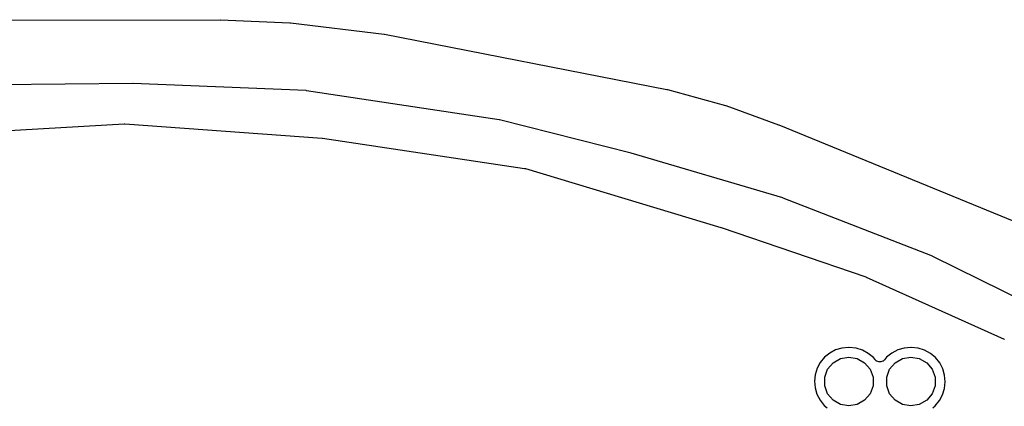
# Model space of a CAD drawing. Extents: x 83.8 to 170.2, y -169.8 to -83.8.
# Tile 22 of 23: x 125.2 to 145.4, y -91.7 to -83.8. Entities that reach past the tile are written whole.
import ezdxf

# ---------------------------------------------------------------- set-up
doc = ezdxf.new("R2010")
doc.units = 0
doc.header["$MEASUREMENT"] = 0
doc.layers.add('BLACK', color=7, linetype='CONTINUOUS')

msp = doc.modelspace()

# ---------------------------------------------------------------- linework, layer by layer
at = {"layer": 'Black'}
for p, q in [((124.375, -83.825), (129.318, -83.8164)), ((129.318, -83.8164), (129.321, -83.8169)), ((129.321, -83.8169), (129.323, -83.8165)), ((129.323, -83.8165), (130.745, -83.8781)), ((130.745, -83.8781), (130.75, -83.8792)), ((130.75, -83.8792), (130.755, -83.8789)), ((130.755, -83.8789), (132.675, -84.1111)), ((132.675, -84.1111), (132.68, -84.1125)), ((132.68, -84.1125), (132.684, -84.1126)), ((132.684, -84.1126), (138.462, -85.2461)), ((127.533, -85.1229), (123.47, -85.1635)), ((127.536, -85.123), (127.533, -85.1229)), ((131.077, -85.2701), (127.536, -85.123)), ((131.084, -85.2708), (131.077, -85.2701)), ((135.03, -85.8692), (131.084, -85.2708)), ((138.462, -85.2461), (138.467, -85.2478)), ((138.467, -85.2478), (138.471, -85.2482)), ((138.471, -85.2482), (139.661, -85.5737)), ((139.661, -85.5737), (139.665, -85.5759)), ((139.665, -85.5759), (139.67, -85.5768)), ((139.67, -85.5768), (140.748, -85.9687)), ((122.7, -86.2147), (127.354, -85.9514)), ((127.354, -85.9514), (127.362, -85.9524)), ((127.362, -85.9524), (127.37, -85.9516)), ((127.37, -85.9516), (131.406, -86.2453)), ((135.036, -85.8704), (135.03, -85.8692)), ((137.729, -86.5501), (135.036, -85.8704)), ((140.748, -85.9687), (140.75, -85.97)), ((140.75, -85.97), (140.753, -85.9705)), ((140.753, -85.9705), (146.405, -88.2885)), ((131.406, -86.2453), (131.411, -86.2464)), ((131.411, -86.2464), (131.415, -86.2463)), ((131.415, -86.2463), (135.547, -86.864)), ((137.731, -86.5508), (137.729, -86.5501)), ((140.837, -87.4691), (137.731, -86.5508)), ((135.547, -86.864), (135.556, -86.8669)), ((135.556, -86.8669), (135.565, -86.868)), ((135.565, -86.868), (139.567, -88.0737)), ((140.842, -87.4709), (140.837, -87.4691)), ((143.9, -88.6627), (140.842, -87.4709)), ((139.567, -88.0737), (139.569, -88.0748)), ((139.569, -88.0748), (139.571, -88.0751)), ((139.571, -88.0751), (142.53, -89.0834)), ((143.905, -88.6649), (143.9, -88.6627)), ((146.517, -89.9583), (143.905, -88.6649)), ((142.53, -89.0834), (142.535, -89.0863)), ((142.535, -89.0863), (142.541, -89.0878)), ((142.541, -89.0878), (145.365, -90.3582)), ((145.365, -90.3582), (145.37, -90.3613)), ((141.794, -90.6465), (141.688, -90.7328)), ((141.915, -90.5825), (141.794, -90.6465)), ((142.045, -90.543), (141.915, -90.5825)), ((142.187, -90.5291), (142.045, -90.543)), ((142.189, -90.5291), (142.187, -90.5291)), ((142.193, -90.5291), (142.189, -90.5291)), ((142.335, -90.545), (142.193, -90.5291)), ((142.465, -90.5862), (142.335, -90.545)), ((142.584, -90.652), (142.465, -90.5862)), ((142.689, -90.7397), (142.584, -90.652)), ((143.064, -90.6465), (142.958, -90.7328)), ((143.185, -90.5825), (143.064, -90.6465)), ((143.315, -90.543), (143.185, -90.5825)), ((143.457, -90.5291), (143.315, -90.543)), ((143.459, -90.5291), (143.457, -90.5291)), ((143.463, -90.5291), (143.459, -90.5291)), ((143.605, -90.545), (143.463, -90.5291)), ((143.735, -90.5862), (143.605, -90.545)), ((143.854, -90.652), (143.735, -90.5862)), ((143.959, -90.7397), (143.854, -90.652)), ((141.601, -90.838), (141.537, -90.9581)), ((141.688, -90.7328), (141.601, -90.838)), ((141.75, -90.9791), (141.862, -90.8461)), ((141.862, -90.8461), (142.012, -90.7592)), ((142.012, -90.7592), (142.183, -90.7291)), ((142.183, -90.7291), (142.187, -90.7291)), ((142.187, -90.7291), (142.358, -90.7592)), ((142.358, -90.7592), (142.509, -90.8461)), ((142.509, -90.8461), (142.62, -90.9791)), ((142.721, -90.7801), (142.689, -90.7397)), ((142.723, -90.7813), (142.721, -90.7801)), ((142.724, -90.7828), (142.723, -90.7813)), ((142.739, -90.7958), (142.724, -90.7828)), ((142.755, -90.8091), (142.739, -90.7958)), ((142.756, -90.8098), (142.755, -90.8091)), ((142.758, -90.8109), (142.756, -90.8098)), ((142.777, -90.8177), (142.758, -90.8109)), ((142.796, -90.8251), (142.777, -90.8177)), ((142.798, -90.8251), (142.796, -90.8251)), ((142.799, -90.8257), (142.798, -90.8251)), ((142.819, -90.8256), (142.799, -90.8257)), ((142.84, -90.826), (142.819, -90.8256)), ((142.842, -90.8254), (142.84, -90.826)), ((142.843, -90.8254), (142.842, -90.8254)), ((142.862, -90.8183), (142.843, -90.8254)), ((142.882, -90.8118), (142.862, -90.8183)), ((142.883, -90.8107), (142.882, -90.8118)), ((142.885, -90.81), (142.883, -90.8107)), ((142.9, -90.7969), (142.885, -90.81)), ((142.916, -90.7841), (142.9, -90.7969)), ((142.917, -90.7826), (142.916, -90.7841)), ((142.918, -90.7814), (142.917, -90.7826)), ((142.958, -90.7328), (142.918, -90.7814)), ((143.02, -90.9791), (143.132, -90.8461)), ((143.132, -90.8461), (143.282, -90.7592)), ((143.282, -90.7592), (143.453, -90.7291)), ((143.453, -90.7291), (143.457, -90.7291)), ((143.457, -90.7291), (143.628, -90.7592)), ((143.628, -90.7592), (143.779, -90.8461)), ((143.779, -90.8461), (143.89, -90.9791)), ((144.045, -90.8461), (143.959, -90.7397)), ((144.108, -90.9671), (144.045, -90.8461)), ((141.496, -91.0885), (141.482, -91.2242)), ((141.537, -90.9581), (141.496, -91.0885)), ((141.691, -91.1423), (141.75, -90.9791)), ((142.62, -90.9791), (142.68, -91.1423)), ((142.961, -91.1423), (143.02, -90.9791)), ((143.89, -90.9791), (143.95, -91.1423)), ((144.146, -91.098), (144.108, -90.9671)), ((141.482, -91.2242), (141.494, -91.3601)), ((141.691, -91.3159), (141.691, -91.1423)), ((142.68, -91.1423), (142.68, -91.3159)), ((142.961, -91.3159), (142.961, -91.1423)), ((143.95, -91.1423), (143.95, -91.3159)), ((144.144, -91.3697), (144.159, -91.234)), ((144.159, -91.234), (144.146, -91.098)), ((141.494, -91.3601), (141.533, -91.4911)), ((141.533, -91.4911), (141.596, -91.612)), ((141.75, -91.4791), (141.691, -91.3159)), ((141.862, -91.6121), (141.75, -91.4791)), ((142.62, -91.4791), (142.509, -91.6121)), ((142.68, -91.3159), (142.62, -91.4791)), ((143.02, -91.4791), (142.961, -91.3159)), ((143.132, -91.6121), (143.02, -91.4791)), ((143.89, -91.4791), (143.779, -91.6121)), ((143.95, -91.3159), (143.89, -91.4791)), ((144.104, -91.5001), (144.144, -91.3697)), ((141.596, -91.612), (141.682, -91.7184)), ((142.012, -91.6989), (141.862, -91.6121)), ((142.509, -91.6121), (142.358, -91.6989)), ((143.282, -91.6989), (143.132, -91.6121)), ((143.779, -91.6121), (143.628, -91.6989)), ((143.952, -91.7254), (144.039, -91.6202)), ((144.039, -91.6202), (144.104, -91.5001)), ((141.682, -91.7184), (141.739, -91.7668)), ((142.183, -91.7291), (142.012, -91.6989)), ((142.187, -91.7291), (142.183, -91.7291)), ((142.358, -91.6989), (142.187, -91.7291)), ((143.453, -91.7291), (143.282, -91.6989)), ((143.457, -91.7291), (143.453, -91.7291)), ((143.628, -91.6989), (143.457, -91.7291)), ((143.903, -91.7657), (143.952, -91.7254))]:
    msp.add_line(p, q, dxfattribs=at)

doc.saveas('drawing.dxf')
